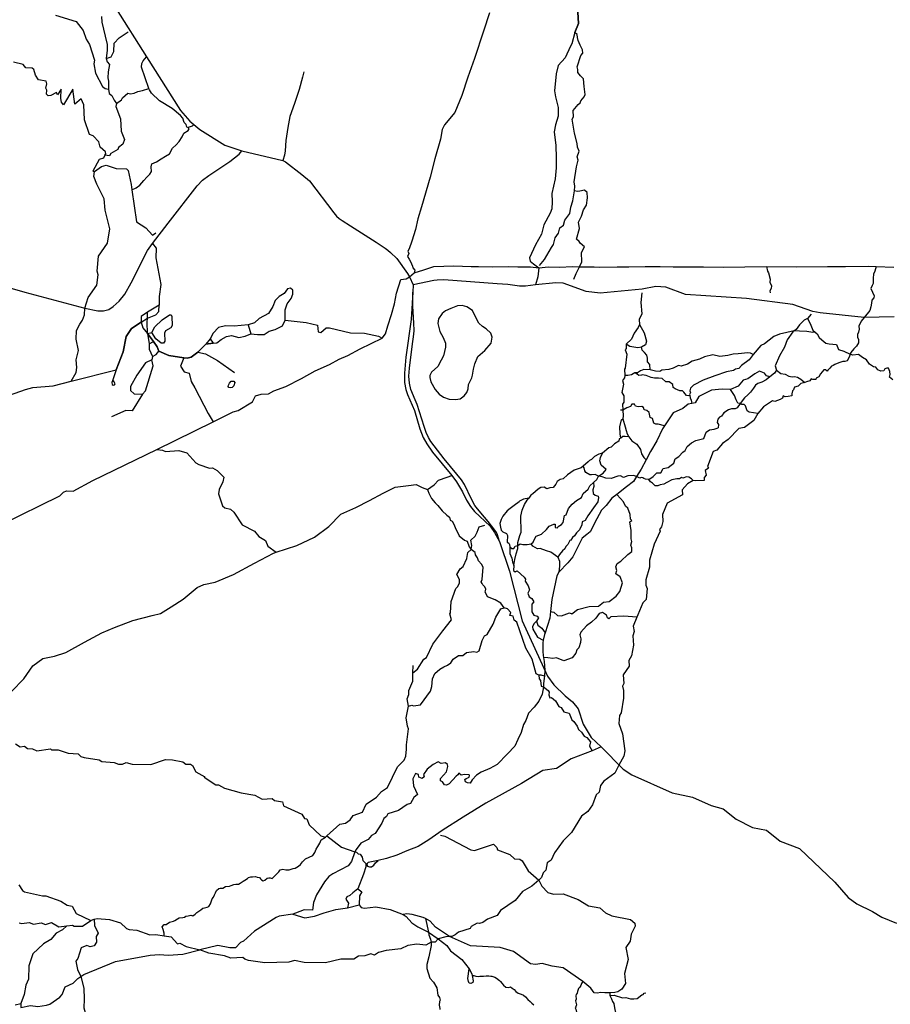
# Model space of a CAD drawing. Header units: millimetres. Extents: x 35 to 72953, y -43 to 70184.
# Tile 28 of 204: x 16755 to 20727, y 27449 to 31942. Entities that reach past the tile are written whole.
import ezdxf

# ---------------------------------------------------------------- set-up
doc = ezdxf.new("R2010")
doc.units = ezdxf.units.MM
for name, color, linetype in [('railways', 4, 'Continuous'), ('roads_3', 3, 'Continuous'), ('water', 7, 'Continuous')]:
    doc.layers.add(name, color=color, linetype=linetype)

msp = doc.modelspace()

# ---------------------------------------------------------------- linework, layer by layer
at = {"layer": 'railways'}
msp.add_lwpolyline([(18715.03, 30210.91), (18744.21, 30208.32), (18764.79, 30211.87), (18782.8, 30225.42), (18795.55, 30240.63), (18800.97, 30258.03), (18803.45, 30277.35), (18817.63, 30307.15), (18821.75, 30319.43), (18825.38, 30347.82), (18832.43, 30371.48), (18845.93, 30405.3), (18876.69, 30432.05), (18905.65, 30466.03), (18910.77, 30492.63), (18904.79, 30512.18), (18883.36, 30530.66), (18867.37, 30541.54), (18849.75, 30557.84), (18832.34, 30592.07), (18820.91, 30615.07), (18795.84, 30631.56), (18773.84, 30638.28), (18752.2, 30637.04), (18722.54, 30623.86), (18697.99, 30613.41), (18681.97, 30600.76), (18665.57, 30577.25), (18662.64, 30555), (18671.87, 30518.61), (18687.66, 30492.18), (18698.35, 30466.28), (18698.15, 30448.37), (18688.46, 30408.75), (18677.89, 30388.14), (18662.22, 30359.38), (18633.64, 30333.53), (18626.9, 30318.89), (18625.79, 30308.93), (18630.68, 30289.74), (18650.27, 30254.8), (18669.53, 30233.05), (18688.41, 30219.64), (18715.03, 30210.91)], dxfattribs=at)
at = {"layer": 'roads_3'}
for points in [[(17194.7, 31991.87), (17332.99, 31772.81), (17488.93, 31528.09), (17531.62, 31479.27), (17549.66, 31464.1), (17576.96, 31441.13), (17690.62, 31369.78), (17768.14, 31343.08), (17954.92, 31299.18), (17967.71, 31293.77), (18042.53, 31235.36), (18076.95, 31206.76), (18187.72, 31060.87), (18200.6, 31045.97), (18212.58, 31035.24), (18226.32, 31026.05), (18263.83, 31002.06), (18381.64, 30926.16), (18422.88, 30898.91), (18434.74, 30890), (18446.24, 30880.14), (18476.12, 30851.79), (18524.08, 30784.55), (18533.26, 30768.92), (18549.57, 30731.77)], [(16918.05, 31962.51), (17013.36, 31934.34), (17043.83, 31892.06), (17057.81, 31853.03), (17074.08, 31828.51), (17096.4, 31756.65), (17093.93, 31740.13), (17101.13, 31697.78), (17132.79, 31636.99), (17144.47, 31628.11), (17160.57, 31625.65), (17163.56, 31605.03), (17175.51, 31595.92), (17185.6, 31575.11), (17196.78, 31559.42), (17193.77, 31546.05), (17215.6, 31489.12), (17218.63, 31433.47), (17232.62, 31395.65), (17225.9, 31374.05), (17206.47, 31359.44), (17202.78, 31349.36), (17170.82, 31331.34), (17165.43, 31321.04), (17143.76, 31323.26), (17136.96, 31310.32), (17117.36, 31304.14), (17088.92, 31251.2), (17096.08, 31249.19), (17127.77, 31271.98), (17149.83, 31278.82), (17195.32, 31262.36), (17242.14, 31261.63), (17249.67, 31253.64), (17263.06, 31190.1), (17266.58, 31166.09), (17288.08, 31019.37), (17329.97, 30991.93), (17361, 30958.3), (17375.58, 30968.75)], [(17128.48, 31956.87), (17130.47, 31930.71), (17144.53, 31866.31), (17154.59, 31829.07), (17153.53, 31802.91), (17149.44, 31765.7), (17154.48, 31749.6), (17164.56, 31737.51), (17158.46, 31704.32), (17157.4, 31676.16), (17160.42, 31662.06), (17160.39, 31645.97), (17160.57, 31625.65)], [(18898.46, 31972.7), (18871.07, 31890.24), (18829.47, 31765.55), (18800.06, 31680.07), (18772.66, 31596.62), (18740.22, 31518.19), (18692.64, 31461.9), (18682.51, 31440.79), (18675.37, 31396.53), (18648.98, 31307.02), (18627.65, 31223.55), (18588.07, 31088.79), (18571.82, 31033.47), (18561.65, 30984.19), (18544.91, 30931.39), (18532.73, 30896.69), (18526.14, 30885.14), (18531.19, 30875.06), (18525.11, 30861.99), (18532.17, 30849.91), (18538.72, 30838.33), (18547.29, 30816.7), (18548.8, 30809.64), (18557.38, 30799.58), (18555.14, 30787.28)], [(19302.09, 31976.03), (19304.55, 31925.22), (19288.34, 31883.49), (19274.63, 31831.69), (19268.05, 31820.64), (19243.21, 31768.36), (19211.34, 31733.69), (19202.7, 31694.46), (19195.53, 31617.01), (19199.03, 31589.34), (19212.12, 31541.04), (19212.59, 31502.31), (19199.9, 31462.58), (19194.31, 31430.39), (19200.8, 31368.01), (19203.26, 31311.16), (19203.21, 31266.4), (19197.59, 31215.1), (19182.35, 31149.22), (19184.83, 31110.98), (19182.27, 31078.29), (19175.67, 31059.18), (19145.79, 31006.4), (19135.63, 30962.65), (19108.78, 30914.88), (19080.4, 30855.06), (19083.42, 30839.46), (19099.08, 30827.37), (19124.33, 30810.24), (19119.74, 30768.99), (19108.61, 30731.87)], [(19126.89, 30819.67), (19149.17, 30847.31), (19181.08, 30902.61), (19191.2, 30916.17), (19198.31, 30946.85), (19213, 30967.96), (19220.11, 30992.6), (19236.3, 31004.65), (19241.88, 31026.78), (19265.67, 31057.95), (19270.26, 31086.11), (19278.88, 31114.78), (19286.99, 31160.67), (19288.56, 31181.66), (19285.04, 31202.29), (19295.23, 31271.19), (19303.36, 31300.36), (19298.83, 31315.96), (19308.46, 31342.61), (19299.89, 31360.22), (19298.39, 31377.84), (19286.32, 31423.62), (19281.8, 31451.29), (19276.28, 31488.02), (19281.34, 31499.08), (19280.37, 31528.25), (19303.15, 31554.89), (19312.26, 31561.91), (19314.79, 31571.48), (19329.97, 31589.56), (19335.54, 31600.63), (19330.54, 31636.85), (19327.03, 31671.56), (19313.91, 31685.65), (19301.8, 31701.26), (19302.32, 31715.35), (19298.79, 31727.42), (19315.53, 31778.7), (19324.64, 31788.76), (19323.14, 31803.85), (19312.56, 31825.5), (19302.47, 31847.13), (19299.46, 31861.22), (19297.96, 31873.8), (19288.34, 31883.49), (19304.55, 31925.22), (19302.09, 31976.03)], [(17149.44, 31765.7), (17171.66, 31772.1), (17183.83, 31797.23), (17185.89, 31834.45), (17208.17, 31858.56), (17250.1, 31886.29)], [(17549.66, 31464.1), (17542.52, 31456.77), (17523.81, 31449.74), (17518.01, 31451.26), (17514.48, 31463.33), (17504.89, 31473.67), (17499.36, 31492.29), (17488.5, 31504.63), (17450.64, 31537.11), (17393.57, 31571.39), (17355.97, 31606.66), (17346.63, 31621.51), (17344.52, 31627.77), (17311.39, 31725.93), (17311.93, 31742.79), (17319.02, 31754.34), (17332.99, 31772.81)], [(17143.76, 31323.26), (17147.26, 31329.93), (17146.24, 31338.69), (17121.96, 31360.33), (17116.71, 31383.95), (17089.9, 31411.59), (17074.08, 31417.49), (17051.37, 31484.91), (17048.35, 31552.98), (17035.95, 31580.93), (17007, 31557.14), (16996.73, 31624.77), (16954.13, 31553.77), (16945.39, 31565.76), (16942.87, 31581.83), (16944.06, 31624.95), (16927.34, 31599.48), (16923.31, 31610.57), (16897.19, 31596.53), (16885.54, 31594.77), (16877.47, 31602.03), (16878.29, 31619.73), (16874.27, 31629.39), (16878.34, 31649.51), (16876.18, 31661.07), (16840.57, 31666.88), (16826.84, 31689.29), (16819.81, 31715.24), (16811.25, 31721.02), (16783.46, 31722.83), (16771.32, 31737.37), (16726.44, 31748.72)], [(18051.04, 31704.15), (18044.95, 31680.01), (18029.71, 31623.69), (18009.41, 31560.34), (17988.1, 31501.01), (17977.94, 31449.71), (17968.76, 31390.37), (17965.67, 31344.09), (17963.61, 31323.98), (17954.92, 31299.18)], [(17196.78, 31559.42), (17219.45, 31576.67), (17223.41, 31584.76), (17248.3, 31606.31), (17260.59, 31603.83), (17276.5, 31607.08), (17294.72, 31614.09), (17315.95, 31619.6), (17344.52, 31627.77)], [(17266.58, 31166.09), (17287.05, 31175.22), (17302.48, 31187.52), (17321.71, 31207.87), (17335.73, 31224.15), (17349.3, 31237.52), (17355.88, 31249.58), (17355.25, 31269.9), (17358.46, 31284.03), (17379.7, 31293.06), (17400.79, 31306.56), (17419.51, 31319.11), (17438.38, 31329.94), (17451.81, 31355.08), (17469.11, 31370.61), (17483.19, 31385.97), (17495.6, 31407.34), (17503.81, 31423.62), (17523.94, 31435.98), (17527.74, 31443.27), (17523.81, 31449.74)], [(16623.6, 30742.23), (16778.84, 30698.3), (17052.46, 30625.72), (17111.96, 30613.52), (17137.25, 30613.08), (17161.2, 30619.56), (17180.86, 30632.6), (17208.39, 30657.44), (17234.69, 30689.06), (17263.26, 30741.65), (17338.66, 30888.61), (17361.13, 30920.26), (17432.96, 31012.96), (17565.43, 31184.45), (17589.67, 31210.03), (17618.4, 31231.48), (17713.5, 31295.48), (17756.71, 31327.92), (17768.14, 31343.08)], [(16708.8, 30228.99), (16781.63, 30255.04), (16815.01, 30263.04), (16907.02, 30271.97), (16989.95, 30292.98), (17012.25, 30332.19), (17016.32, 30354.32), (17012.33, 30390.55), (17022.5, 30432.79), (17012.46, 30484.12), (17013.52, 30524.37), (17028.72, 30552.51), (17041.89, 30570.61), (17050.01, 30594.75), (17052.46, 30625.72), (17066.65, 30674.71), (17106.58, 30731.3), (17113.62, 30777.96), (17108.84, 30794.59), (17114.59, 30863.64), (17154.9, 30922.67), (17165.83, 30987.39), (17145.02, 31072.1), (17139.63, 31124.65), (17107.59, 31191.31), (17093.09, 31226.25), (17096.08, 31249.19)], [(19282.99, 30757.73), (19293.63, 30784.38), (19308.83, 30814.05), (19319.47, 30836.67), (19318.01, 30878.93), (19332.19, 30905.57), (19311.99, 30921.7), (19307.46, 30930.25), (19295.84, 30940.83), (19309.54, 30988.6), (19304.52, 31018.79), (19318.2, 31045.94), (19327.33, 31075.1), (19341, 31096.21), (19346.09, 31129.41), (19343.59, 31153.55), (19331.98, 31164.13), (19310.24, 31159.13), (19299.62, 31158.14), (19286.99, 31160.67)], [(17361.13, 30920.26), (17377.56, 30899.87), (17375.48, 30855.62), (17399.26, 30733.15), (17391.45, 30678.37), (17391.53, 30638.67), (17337.44, 30607.66), (17309.4, 30588.08), (17309.37, 30561.92), (17317.54, 30535.56), (17337.6, 30509.56), (17345.63, 30462.26), (17346.2, 30438.01), (17360.94, 30405.49), (17376.92, 30414.17), (17390.07, 30430.01), (17381.67, 30449.3), (17364.85, 30473.31), (17337.6, 30509.56), (17336.67, 30561.88), (17337.7, 30579.99), (17337.44, 30607.66)], [(18533.26, 30768.92), (18555.14, 30787.28), (18598.62, 30800.3), (18645.15, 30815.84), (18735.12, 30818.25), (18814.48, 30816.14), (18847.84, 30815.09), (18914.06, 30815.01), (18984.83, 30815.93), (19027.29, 30813.88), (19085.42, 30814.31), (19124.33, 30810.24), (19168.31, 30814.21), (19216.83, 30813.15), (19279.52, 30815.59), (19308.83, 30814.05), (19376.57, 30814.98), (19399.81, 30812.43), (19480.69, 30813.85), (19533.77, 30814.8), (19609.59, 30815.71), (19677.32, 30815.63), (19736.97, 30814.57), (19875.47, 30814.92), (19965.44, 30813.31), (20162.45, 30815.16), (20299.56, 30814.96), (20440.59, 30815.32), (20522.98, 30815.73), (20629.64, 30817.13), (20663.5, 30815.59), (20742.86, 30811.99)], [(20162.45, 30815.16), (20167.06, 30794.39), (20171.35, 30786.84), (20179.35, 30757.48), (20178.38, 30744.32), (20185.44, 30727.47), (20183.6, 30715.47), (20178.34, 30704.58), (20179.35, 30695.78)], [(20663.5, 30815.59), (20656.85, 30794.66), (20651.27, 30781.08), (20648.72, 30761.97), (20648.7, 30738.83), (20644.14, 30729.78), (20639.07, 30714.69), (20654.2, 30682.48), (20652.68, 30672.92), (20642.56, 30662.87), (20642.04, 30648.29), (20638.48, 30631.69), (20634.42, 30615.09), (20607.61, 30582.61), (20594.43, 30565.83), (20583.8, 30543.71), (20585.3, 30529.12), (20582.25, 30515.54), (20577.69, 30504.97), (20577.18, 30493.91), (20581.71, 30483.34), (20582.71, 30467.25), (20572.58, 30452.16), (20560.44, 30439.6), (20547.78, 30424.02), (20544.74, 30415.98)], [(16672.67, 29639.1), (16937.75, 29769.54), (16954.96, 29786.62), (16968.11, 29791.63), (16999.46, 29790.58), (17088.49, 29838.75), (17380.88, 29981.24), (17637.85, 30107.67), (17728.9, 30152.83), (17751.14, 30158.84), (17817.92, 30198), (17831.1, 30225.14), (17856.39, 30233.15), (17889.76, 30234.12), (17914.04, 30248.17), (17968.65, 30268.22), (18040.49, 30305.36), (18102.67, 30339.12), (18168.43, 30368.21), (18211.93, 30392.3), (18252.39, 30410.37), (18308.04, 30439.47), (18408.18, 30488.64), (18423.37, 30508.75), (18434.54, 30544.95), (18450.77, 30596.24), (18464.99, 30645.53), (18474.15, 30694.81), (18493.43, 30757.17), (18518.72, 30760.15), (18533.26, 30768.92)], [(20745.11, 30586.5), (20607.61, 30582.61), (20407.43, 30604.32), (20374.29, 30610.35), (20282.33, 30643.01), (20071.89, 30669.7), (19792.88, 30688.12), (19703.41, 30722.14), (19657.49, 30725.18), (19595.48, 30712.93), (19403.86, 30694.53), (19340.12, 30701.17), (19235.49, 30739.55), (19201.24, 30741.7), (19108.61, 30731.87), (19063.42, 30726.41), (19035.81, 30725.61), (18981.63, 30734.24), (18933.71, 30736.74), (18689.58, 30754.5), (18659.77, 30753.41), (18645.32, 30751.36), (18549.57, 30731.77)], [(17623.86, 30485.34), (17638.12, 30466.29), (17655.08, 30467.2), (17674.4, 30483.27), (17698.12, 30495.97), (17721.43, 30500.51), (17754.78, 30492.44), (17783.61, 30497.22), (17809.91, 30509.25), (17840.24, 30506.2), (17870.56, 30505.15), (17892.83, 30521.22), (17921.15, 30528.22), (17953.99, 30544.98), (17965.68, 30571.43), (17966.76, 30617.71), (17975.88, 30644.86), (17993.1, 30670), (18001.21, 30690.11), (18001.24, 30708.22), (17991.15, 30716.28), (17976.99, 30713.27), (17961.79, 30693.17), (17938.53, 30679.11), (17920.3, 30661.04), (17910.15, 30632.87), (17889.9, 30600.71), (17847.41, 30578.63), (17826.16, 30558.53), (17797.83, 30549.52), (17733.77, 30543.58), (17693.7, 30545.62), (17661.34, 30537.61), (17638.05, 30511.49), (17623.86, 30485.34), (17603.69, 30462.07), (17567.23, 30425.13), (17536.68, 30401.77), (17519.85, 30397.13), (17503.12, 30398.68), (17435.42, 30409.28), (17390.07, 30430.01)], [(18548.54, 30699.05), (18540.99, 30573.37), (18517.1, 30402), (18510.03, 30328.74), (18510.3, 30287.09), (18517.08, 30254.49), (18524.71, 30232.31), (18555.96, 30158.82), (18581.4, 30074.28), (18595.79, 30035.2), (18612.46, 30006.94), (18639.17, 29968.97), (18726.14, 29862.5), (18748.64, 29833.74), (18775.67, 29787.71), (18794.11, 29749.43), (18811.44, 29720.68), (18830.06, 29698.39), (18902.11, 29630.66), (18921.99, 29601.92), (18944.12, 29561.49)], [(18944.12, 29561.49), (18933.49, 29595.12), (18927.34, 29606.27), (18917.95, 29619.35), (18893.1, 29651.82), (18875.95, 29671.17), (18843.54, 29709.19), (18832.36, 29724.85), (18817.07, 29753.93), (18784.23, 29821.12), (18770.47, 29842.12), (18749.82, 29867.64), (18691.12, 29938.4), (18631.61, 30017.08), (18620.11, 30035.17), (18609.28, 30058.43), (18600.07, 30086.36), (18568.81, 30185.66), (18559.59, 30207.94), (18539.79, 30255.1), (18533.49, 30283.03), (18530.62, 30315.8), (18532.92, 30351.3), (18546.46, 30450.02), (18553.23, 30507.18), (18554.35, 30523.39), (18552.64, 30556.73), (18549.79, 30608.71), (18549.33, 30635.5), (18548.54, 30699.05)], [(18549.57, 30731.77), (18548.54, 30699.05)], [(19593.54, 30695.25), (19589.45, 30650.98), (19592.93, 30599.17), (19581.27, 30574.53), (19582.76, 30551.38), (19577.69, 30536.8), (19557.95, 30511.17), (19547.3, 30484.02), (19522.65, 30461.14), (19522.89, 30441.28), (19518.38, 30436.18), (19525.43, 30415.04), (19518.23, 30351.73), (19514.18, 30346.7), (19515.72, 30318.96), (19515.21, 30308.39), (19506.04, 30295.91), (19510.11, 30278.22), (19502.48, 30241), (19512.02, 30225.97), (19512.04, 30196.22), (19505.97, 30187.67), (19506.9, 30159.57), (19508.88, 30133.92), (19506.4, 30121.26), (19517.42, 30084.11), (19522.46, 30067.99), (19526.49, 30051.89), (19535.07, 30038.8), (19548.69, 30020.68), (19570.41, 30004.56), (19587.57, 29980.88), (19592.6, 29960.76), (19602.2, 29944.14), (19613.5, 29933.47)], [(17309.37, 30561.92), (17337.7, 30579.99), (17376.14, 30595.04), (17389.55, 30609.84), (17391.53, 30638.67)], [(20367.03, 30598.99), (20349.28, 30578.65), (20334.32, 30570.78), (20313.35, 30549.83), (20298.18, 30528.91), (20288.23, 30521.66), (20283.01, 30517.86), (20257.19, 30481.67), (20245.02, 30447.98), (20221.22, 30408.77), (20201.46, 30363.01), (20207.5, 30342.37), (20199.4, 30328.8), (20177.14, 30312.22), (20162.99, 30316.26), (20153.4, 30328.34), (20131.16, 30337.42), (20109.92, 30325.87), (20077.04, 30303.77), (20056.82, 30297.76), (20033.86, 30270.17), (19998.01, 30254.26), (19959.71, 30255.61), (19911.18, 30251.13), (19854.53, 30222.02), (19836.81, 30194.37), (19821.71, 30190.75), (19805.46, 30186.86), (19780.16, 30167.77), (19736.16, 30148.71), (19714.89, 30116.53), (19696.99, 30088.36), (19688.06, 30074.3), (19661.71, 30020), (19633.35, 29971.22), (19613.5, 29933.47), (19590.79, 29890.27), (19569.67, 29857.03), (19555.34, 29834.47), (19523.47, 29810.86), (19479.12, 29775.57), (19457.18, 29758.12), (19430.86, 29724.44), (19409.61, 29703.84), (19388.83, 29664.62), (19358.43, 29604.78), (19342.75, 29592.22), (19322, 29576.14), (19278.43, 29490.66), (19256.15, 29463.52), (19215.15, 29420.31), (19206.03, 29404.72), (19183.67, 29296.07), (19177.39, 29241.5), (19173.96, 29211.56), (19151.95, 29143.85), (19149.6, 29136.63), (19144.21, 29109.92), (19141.98, 29098.89), (19141.93, 29059.15), (19143.18, 29041.28), (19145.08, 29030.94), (19148.45, 29012.6), (19150.76, 28974.43)], [(16989.95, 30292.98), (17194.83, 30343.75), (17227.65, 30426.86), (17240.58, 30495.77), (17264.61, 30533.21), (17309.37, 30561.92)], [(17309.37, 30561.92), (17264.61, 30533.21), (17240.58, 30495.77), (17227.65, 30426.86), (17194.83, 30343.75), (17179.16, 30299.26), (17174.99, 30287.09), (17176.74, 30277.87), (17181.54, 30273.59), (17187.36, 30275.09), (17190.14, 30280.62), (17186.61, 30289.43), (17179.16, 30299.26)], [(17309.37, 30561.92), (17317.54, 30535.56), (17337.6, 30509.56), (17364.85, 30473.31), (17381.67, 30449.3), (17390.07, 30430.01), (17435.42, 30409.28), (17503.12, 30398.68), (17519.85, 30397.13), (17536.68, 30401.77), (17567.23, 30425.13), (17603.69, 30462.07), (17638.12, 30466.29), (17655.08, 30467.2), (17674.4, 30483.27), (17698.12, 30495.97), (17721.43, 30500.51), (17754.78, 30492.44), (17783.61, 30497.22), (17809.91, 30509.25), (17840.24, 30506.2), (17870.56, 30505.15), (17892.83, 30521.22), (17921.15, 30528.22), (17953.99, 30544.98), (17965.68, 30571.43)], [(17337.6, 30509.56), (17357.83, 30514.56), (17372.02, 30539.7), (17405.23, 30571.95), (17437.94, 30595.02), (17445.6, 30594.72), (17449.49, 30587.2), (17450.88, 30546.64), (17444.81, 30535.57), (17419.51, 30521.53), (17415.09, 30511.74), (17417.1, 30475.62), (17411.58, 30465.84), (17400.08, 30466.24), (17376.74, 30485.98), (17357.83, 30514.56)], [(17965.68, 30571.43), (18062.29, 30559.72), (18114.32, 30547.38), (18116.45, 30517.88), (18128.3, 30514.9), (18153.93, 30536.27), (18168.66, 30535.64), (18264.68, 30513.38), (18328.37, 30512.29), (18392.04, 30498.14), (18408.18, 30488.64)], [(20349.28, 30578.65), (20361.62, 30555.77), (20373.53, 30525.24), (20385.19, 30515.59), (20393.08, 30508.67), (20403.25, 30491.78), (20414.9, 30481), (20433.59, 30466.39), (20448.75, 30463.36), (20481.6, 30459.3), (20491.69, 30437.66), (20515.95, 30429.58), (20544.74, 30415.98)], [(17797.83, 30549.52), (17809.91, 30509.25)], [(19582.76, 30551.38), (19604.35, 30513.13), (19615.43, 30474.87), (19610.86, 30457.77), (19592.19, 30447.15), (19576.02, 30444.16), (19538.61, 30451.25), (19522.65, 30461.14)], [(20385.19, 30515.59), (20374.21, 30514.8), (20345.91, 30518.85), (20312.36, 30520.33), (20288.23, 30521.66), (20221.35, 30506.59), (20195.56, 30496.55), (20152.81, 30463.64), (20137.13, 30455.37), (20102.4, 30414.23), (20083.23, 30390.27), (20048.07, 30363.9), (20036.43, 30350.58), (20020.5, 30347.33), (20011.64, 30341.55), (19980.74, 30335.12), (19926.64, 30317.07), (19873.09, 30297.69), (19829.03, 30274.17), (19816.19, 30260.77), (19812.38, 30248.21), (19815.09, 30241.23), (19811.79, 30232.43), (19812.8, 30227.14), (19813.8, 30216.08), (19819.35, 30206.52), (19821.71, 30190.75)], [(17345.63, 30462.26), (17364.85, 30473.31)], [(17638.12, 30466.29), (17603.69, 30462.07)], [(17567.23, 30425.13), (17602.19, 30417.29), (17657.62, 30387.13), (17735.7, 30331.95)], [(20102.4, 30414.23), (20088.82, 30419.95), (20077.45, 30421.72), (20033.21, 30416.74), (20010.65, 30416.34), (19986.63, 30409.32), (19949.04, 30405.77), (19917.39, 30413.17), (19879.03, 30403.33), (19856.52, 30392.53), (19823.33, 30383.08), (19801.4, 30370.46), (19773.84, 30361.43), (19760.38, 30364.3), (19737.18, 30351.92), (19717.2, 30345.9), (19684.79, 30342.49), (19675.23, 30336.39), (19656.53, 30337.67), (19631.71, 30344.82), (19602.89, 30345.85), (19587.22, 30340.08), (19574.07, 30330.8), (19561.18, 30330.56), (19546.51, 30321.27), (19529.57, 30319.02), (19515.72, 30318.96)], [(19631.71, 30344.82), (19630.47, 30367.96), (19619.87, 30380.8), (19619.89, 30397.91), (19616.37, 30410.74), (19606.27, 30423.07), (19595.16, 30433.39), (19592.19, 30447.15)], [(17360.94, 30405.49), (17357.66, 30389.81), (17329.34, 30375.76), (17288.82, 30320.48), (17260.44, 30268.19), (17260.5, 30250.53), (17276.88, 30234.8), (17315.93, 30233.66), (17329.19, 30249), (17363.8, 30362.91), (17357.66, 30389.81)], [(17503.12, 30398.68), (17489.22, 30361), (17505.96, 30335.59), (17528.62, 30328.52), (17536.66, 30290.27), (17553.81, 30262.08), (17615.33, 30145.29), (17637.85, 30107.67)], [(20544.74, 30415.98), (20540.18, 30401.38), (20530.55, 30384.8), (20519.94, 30382.29), (20510.34, 30382.8), (20492.13, 30376.79), (20474.93, 30368.25), (20466.84, 30363.74), (20458.75, 30361.23), (20452.17, 30352.18), (20443.06, 30343.13), (20440.03, 30338.6), (20431.44, 30344.15), (20423.85, 30343.65), (20409.18, 30326.56), (20400.57, 30312.99), (20389.45, 30306.96), (20387.41, 30300.43), (20373.26, 30300.44), (20365.68, 30302.47), (20360.11, 30294.43), (20345.45, 30289.41), (20337.22, 30286.96), (20330.27, 30284.89), (20319.66, 30281.39), (20306.5, 30269.83), (20289.82, 30265.31), (20286.78, 30257.77), (20285.25, 30252.24), (20281.21, 30248.73), (20278.16, 30234.13), (20277.64, 30225.59), (20261.47, 30222.08), (20248.32, 30221.6), (20238.72, 30225.63), (20235.68, 30215.57), (20225.56, 30209.55), (20201.28, 30200.01), (20190.17, 30202.04), (20148.98, 30174.79), (20122.56, 30144.67), (20104.53, 30112.43), (20062.09, 30080.55), (20036.36, 30075.93), (19988.24, 30026.87), (19961.65, 30008.39), (19936.55, 29977.94), (19919.3, 29970.86), (19893.21, 29902.94), (19898.58, 29895.4), (19882.17, 29884.44), (19886.95, 29862.82), (19877.7, 29852.63), (19878.63, 29839.66), (19839.71, 29837.27), (19827.27, 29839.52), (19802.66, 29824.45), (19777.85, 29796.88), (19779.42, 29774.37), (19709.17, 29735.32), (19687.54, 29683.36), (19689.57, 29652.76), (19683.99, 29627.72), (19674.83, 29615.87), (19676.71, 29607.33), (19650.07, 29548.39), (19628.78, 29476.36), (19628.93, 29443.44), (19612, 29385.82), (19611.22, 29360.88), (19617.52, 29346.13), (19612.75, 29296.48), (19598.59, 29280.64), (19574.88, 29226.36), (19570.91, 29216.27), (19553.52, 29175.17), (19558.86, 29149.89), (19552.62, 29130.5), (19555.59, 29088.48), (19546.68, 29039.39), (19533.93, 29018.01), (19535.97, 28992.4), (19508.97, 28952.2), (19511.19, 28913.29), (19504.86, 28900.21), (19510.78, 28881.14), (19510.36, 28845.23), (19499.73, 28778.95), (19491.89, 28767.32), (19488.65, 28730.19), (19505.09, 28683.18), (19515.84, 28605.24), (19511.38, 28580.97), (19488.31, 28540.76)], [(20738.74, 30298.06), (20724.09, 30310.14), (20727.13, 30322.21), (20725.12, 30336.3), (20718.57, 30351.91), (20711.49, 30352.41), (20702.89, 30348.9), (20697.83, 30340.35), (20684.18, 30338.35), (20670.03, 30344.41), (20661.96, 30356.49), (20651.34, 30358.51), (20632.65, 30369.6), (20619.53, 30390.24), (20599.83, 30400.82), (20581.64, 30414.93), (20556.36, 30411.43), (20544.74, 30415.98)], [(19812.8, 30227.14), (19806.54, 30225.07), (19797.95, 30226.58), (19785.78, 30242.53), (19778.7, 30248.31), (19766.38, 30248.26), (19745.16, 30257.58), (19736.83, 30263.12), (19735, 30277.79), (19718.15, 30289.81), (19703.24, 30290.08), (19686.01, 30304.51), (19670.08, 30305.54), (19651.63, 30306.81), (19636.22, 30309.09), (19612.73, 30317.93), (19595.29, 30321.46), (19591.49, 30319.7), (19580.11, 30318.72), (19573.04, 30325.01), (19561.18, 30330.56)], [(20207.5, 30342.37), (20228.24, 30326.99), (20248.2, 30324.69), (20265.13, 30315.12), (20280.04, 30311.58), (20290.14, 30313.59), (20304.05, 30310.56), (20318.45, 30300.98), (20337.22, 30286.96)], [(20177.14, 30312.22), (20161.23, 30298.63), (20140.75, 30287.84), (20122.79, 30282.32), (20112.67, 30274.04), (20103.31, 30260.46), (20090.15, 30242.87), (20077.75, 30230.3), (20061.81, 30216.98), (20042.58, 30190.6), (20028.65, 30170.74), (20019.8, 30166.47), (20002.87, 30166.75), (19989.21, 30161.73), (19967.21, 30148.42), (19956.57, 30132.08), (19948.23, 30127.82), (19941.14, 30119.53), (19936.83, 30103.93), (19943.64, 30094.37), (19941.85, 30079.53)], [(20122.56, 30144.67), (20083.98, 30151.06), (20074.13, 30157.87), (20066.07, 30180.51), (20060.77, 30186.05), (20050.4, 30186.06), (20042.58, 30190.6), (20031.96, 30192.38), (20023.38, 30207.47), (20017.02, 30226.42), (19998.01, 30254.26)], [(17315.93, 30233.66), (17267.37, 30157.5), (17239.06, 30158.55), (17173.31, 30130.48)], [(19696.99, 30088.36), (19668.65, 30096.43), (19658.03, 30096.44), (19649.19, 30101.24), (19642.39, 30122.87), (19631.78, 30126.15), (19627, 30149.8), (19617.16, 30158.37), (19604.52, 30162.41), (19600.99, 30172.98), (19593.17, 30177.51), (19577.49, 30175.01), (19564.61, 30178.55), (19559.81, 30187.61), (19548.19, 30187.88), (19541.6, 30176.31), (19525.92, 30170.29), (19506.9, 30159.57), (19496.6, 30160.51)], [(19497.71, 30032.23), (19494.45, 30052.35), (19492.97, 30084.81), (19501.03, 30116.57), (19506.4, 30121.26)], [(19624.89, 29844.43), (19645.63, 29857.49), (19662.33, 29874.08), (19680.78, 29873.8), (19690.92, 29893.41), (19714.18, 29897.92), (19728.09, 29908.71), (19738.97, 29919.02), (19745.06, 29937.62), (19763.01, 29949.43), (19780.73, 29969.27), (19791.1, 29976.31), (19800.73, 29994.66), (19820.46, 30010.74), (19840.21, 30021.4), (19876.57, 30031.17), (19886.98, 30059.15), (19901.81, 30070.52), (19924.16, 30073.51), (19941.85, 30079.53)], [(19535.07, 30038.8), (19517.69, 30039.76), (19507.01, 30039.59), (19497.71, 30032.23), (19489.81, 30029.3), (19488.35, 30018.91), (19468.3, 30006.93), (19453.69, 29990.78), (19443.26, 29987.84), (19414.67, 29964.23), (19396.97, 29958.72), (19378.32, 29948.36), (19363.89, 29935.29), (19354.29, 29931.02), (19348.72, 29924.24), (19326.39, 29903.97), (19317.28, 29897.68), (19284.98, 29886.58), (19255.13, 29864.97), (19234.38, 29846.64), (19221.48, 29843.39), (19208.08, 29834.6), (19202, 29822.03), (19189.6, 29807.7), (19174.42, 29805.97), (19160.26, 29801.7), (19147.38, 29808.26), (19133.23, 29807.01), (19120.58, 29799.23), (19096.73, 29778.2), (19087.63, 29772.93), (19078.07, 29758.28), (19053.3, 29754.53), (19035.33, 29745), (19034.32, 29741.23), (19011.23, 29725.23), (18992.52, 29712.17), (18979.93, 29700.29), (18958.86, 29676.74), (18952.01, 29660.9), (18945.99, 29643.48), (18948.19, 29626.69), (18951.51, 29612.03), (18960.1, 29604.72), (18976.02, 29597.91), (18979.98, 29587.67), (18979.5, 29557.16), (18986.52, 29552.95), (18989.79, 29546.65), (18991.55, 29536.34), (18992.08, 29505.58), (19000.85, 29484.5), (19003.1, 29468.15), (19009.46, 29451.72), (19008.68, 29427.82), (19015.49, 29422.28), (19025.1, 29426.55), (19057.17, 29398.08), (19063.41, 29388.59), (19060.94, 29379.71), (19074.75, 29357.89), (19080.54, 29340.02), (19073.26, 29324.6), (19079.05, 29307.74), (19092.45, 29300.18), (19100.77, 29286.08), (19091.91, 29275.27), (19091.11, 29240.56), (19100.44, 29224.95), (19116.11, 29219.9), (19122.42, 29212.85), (19113.49, 29196.59), (19100.33, 29185.53), (19095.01, 29170.95), (19095.75, 29160.39), (19117.77, 29124.81), (19144.21, 29109.92)], [(17380.88, 29981.24), (17407.1, 29976.91), (17420.28, 29970.8), (17481.07, 29976.37), (17518.28, 29965.13), (17558.84, 29919.4), (17572.96, 29911.74), (17620.72, 29895.27), (17634.85, 29896.58), (17656.23, 29884.69), (17685.78, 29855.06), (17681.51, 29833), (17664.6, 29797.89), (17662.22, 29778.71), (17680.14, 29724.04), (17690.87, 29714.16), (17716.5, 29708.48), (17732.03, 29695.15), (17770.5, 29636.91), (17826.25, 29608.57), (17845.82, 29583.05), (17876.14, 29564.72), (17886.85, 29539.77), (17924.56, 29511.64)], [(18991.55, 29536.34), (19001.21, 29528.45), (19009.24, 29528.77), (19015.57, 29539.83), (19027.2, 29542.83), (19038.33, 29550.62), (19050.77, 29547.01), (19070.49, 29547.74), (19089.45, 29550.23), (19097.73, 29557.09), (19103.57, 29570.92), (19110.91, 29585.24), (19136.45, 29594.78), (19158.97, 29615.38), (19171.13, 29630.21), (19192.44, 29640.67), (19198.5, 29639.4), (19197.98, 29624.81), (19208.84, 29623.29), (19212.64, 29629.08), (19227.57, 29637.86), (19234.59, 29648.24), (19240.25, 29679.86), (19249.1, 29682.62), (19258.49, 29711.28), (19275.89, 29731.2), (19295.37, 29748.04), (19318.45, 29761.27), (19326.3, 29779.87), (19349.07, 29799.72), (19356.93, 29815.56), (19373.88, 29830.63), (19388.31, 29843.2), (19396.6, 29858.6), (19417.35, 29872.41), (19430.5, 29889), (19408.85, 29909.83), (19402.24, 29929.03), (19404.35, 29944.29), (19414.67, 29964.23)], [(19827.27, 29839.52), (19820.47, 29847.56), (19807.65, 29854.79), (19797.03, 29855.3), (19781.04, 29850.37), (19774.28, 29853.07), (19765.37, 29846.87), (19753.04, 29847.56), (19730.48, 29841.88), (19708.48, 29830.07), (19694.06, 29822.04), (19676.61, 29818.79), (19667.01, 29815.03), (19654.44, 29814.46), (19643.07, 29826.56), (19633.72, 29832.6), (19624.89, 29844.43), (19611.18, 29845.28), (19602.33, 29848.05), (19598.36, 29852.01), (19590.21, 29852.34), (19584.2, 29849.26), (19569.67, 29857.03), (19555.34, 29861.95), (19530.12, 29859.88), (19510.64, 29853), (19495.75, 29860.18), (19483.62, 29859.18), (19453.78, 29848.65), (19429.77, 29850.19), (19412.52, 29856.32), (19396.6, 29858.6), (19380.49, 29866.59), (19364.07, 29864.35), (19356.23, 29865.62), (19338.81, 29876.45), (19333, 29883.75), (19331.18, 29897.42), (19326.39, 29903.97)], [(18616.29, 29798.6), (18645.39, 29818.95), (18665.64, 29841.06), (18705.08, 29854.09), (18726.14, 29862.5)], [(16718.01, 28875.62), (16773.71, 28933.9), (16814.24, 28993.21), (16859.79, 29027.36), (16913.39, 29037.34), (16965.99, 29054.39), (17050.99, 29101.56), (17129.92, 29143.71), (17187.58, 29168.8), (17271.55, 29199.87), (17359.54, 29223.9), (17397.98, 29231.9), (17446.55, 29262.02), (17500.19, 29298.18), (17564.97, 29350.41), (17595.32, 29364.46), (17646.9, 29375.46), (17729.86, 29410.57), (17826.99, 29461.76), (17912.99, 29507.93), (17924.56, 29511.64), (18019.19, 29542.01), (18100.13, 29581.15), (18165.91, 29629.36), (18220.58, 29685.65), (18288.36, 29716.75), (18351.08, 29747.87), (18412.8, 29782), (18468.44, 29808.09), (18529.12, 29816.06), (18564.51, 29821.05), (18590.77, 29806.93), (18616.29, 29798.6)], [(18616.29, 29798.6), (18617.55, 29794.33), (18621.08, 29782), (18633.43, 29757.83), (18650.59, 29736.68), (18663.22, 29724.84), (18682.9, 29700.42), (18704.36, 29680.51), (18716.73, 29671.2), (18719.25, 29658.87), (18728.6, 29653.57), (18735.4, 29639.98), (18741.2, 29624.13), (18760.62, 29587.38), (18784.36, 29567.22), (18792.24, 29564.33), (18796.73, 29562.68), (18805.91, 29535.87), (18814.58, 29524.84), (18817.72, 29542.89), (18814.08, 29567.65), (18833.66, 29585.77), (18842.79, 29603.38), (18851.41, 29627.52), (18877.48, 29635.27)], [(19373.88, 29830.63), (19375.31, 29812.1), (19369.55, 29796.68), (19371.74, 29779.9), (19381.4, 29773.01), (19394.73, 29767.55), (19395.99, 29761.26), (19392.49, 29741.31), (19373.68, 29713.99), (19347.43, 29678.72), (19335.26, 29656.36), (19321.1, 29650.33), (19319.57, 29637.25), (19309.87, 29613.69), (19295.96, 29600.38), (19287.09, 29586.56), (19277.55, 29579.7), (19270.2, 29567.38), (19265.33, 29564.69), (19256.78, 29547.02), (19247.42, 29538.73), (19242.04, 29527.74), (19231.15, 29518.95), (19217.48, 29501.86), (19210.96, 29489.21), (19218.27, 29470.59), (19218.24, 29447.7), (19215.15, 29420.31)], [(19009.46, 29451.72), (19014.23, 29478.7), (19020.9, 29505.03), (19027.75, 29528.42), (19027.2, 29542.83), (19027.47, 29556.92), (19030.52, 29566.73), (19037.67, 29587.53), (19043.51, 29604.12), (19043.03, 29626.01), (19041.8, 29652.92), (19041.83, 29676.56), (19047.17, 29704.24), (19058.83, 29729.37), (19069.91, 29749.06), (19078.07, 29758.28)], [(19177.39, 29241.5), (19191.96, 29237.68), (19209.63, 29223.57), (19226.82, 29221.03), (19263.74, 29234.58), (19274.35, 29230.04), (19300.66, 29250.13), (19353.76, 29263.65), (19396.23, 29265.62), (19419.51, 29283.71), (19444.79, 29286.69), (19477.27, 29311.58), (19493.98, 29333.2), (19506.15, 29372.94), (19494.47, 29399.84), (19474.77, 29413.95), (19479.34, 29427.78), (19475.4, 29445.92), (19481.39, 29459.98), (19498.18, 29470.55), (19529.97, 29500.93), (19548.02, 29515.02), (19548.21, 29531.6), (19543.17, 29544.43), (19548.59, 29560.55), (19545.47, 29572.61), (19544.6, 29611.37), (19539.24, 29651.09), (19547.85, 29656.87), (19542.12, 29662.68), (19540.13, 29683.82), (19529.46, 29712.73), (19518.69, 29722.83), (19509.35, 29742.21), (19495.98, 29757.58), (19479.12, 29775.57)], [(18548.96, 28961.23), (18570.08, 28977.79), (18599.71, 29024.54), (18611.85, 29031.32), (18640.63, 29092.95), (18686.06, 29153.74), (18725.55, 29202.75), (18717.39, 29230.71), (18721.29, 29235.71), (18724.15, 29286.78), (18744.43, 29346.62), (18754.56, 29355.16), (18761.03, 29372.79), (18761.93, 29386.85), (18749.7, 29410.54), (18764.51, 29435.65), (18778.31, 29446.98), (18794.65, 29482.91), (18799.12, 29510.85), (18814.58, 29524.84)], [(19148.9, 28946.37), (19134.5, 28951.45), (19124.27, 28950.2), (19111.46, 28956.53), (19093.82, 29023.73), (19064.29, 29074.42), (19023.9, 29193.41), (19010.53, 29201.73), (19005.93, 29220.25), (18990.86, 29222.82), (18996.06, 29236.89), (18980.24, 29253.42), (18965.36, 29258.65), (18950.02, 29278.84), (18924.32, 29295.17), (18889.65, 29309.07), (18880.63, 29327.37), (18879.37, 29329.89), (18880.89, 29335.92), (18882.42, 29343.97), (18876.86, 29353.54), (18867.78, 29362.85), (18864.75, 29369.15), (18860.46, 29376.71), (18865.03, 29387.27), (18870.4, 29444.36), (18862.58, 29457.95), (18848.19, 29473.06), (18844.17, 29485.9), (18835.08, 29499.74), (18833.57, 29510.82), (18814.58, 29524.84)], [(18944.12, 29561.49), (18989.78, 29425.11), (19047.19, 29198.81), (19163.3, 28946.21), (19191.43, 28906.83), (19243.33, 28856.1), (19277.79, 28828.75), (19302.69, 28797.09), (19326.68, 28727.25), (19362.29, 28666.13), (19408.51, 28623.09), (19507.83, 28521.58), (19548.21, 28496.41), (19731.59, 28414.13), (19824.59, 28393.4), (19910.51, 28356.07), (19965.34, 28340.73), (20024.7, 28293.81), (20098.23, 28255.98), (20162.25, 28243.22), (20225.09, 28193.58), (20313.77, 28159.91), (20474.08, 28006.36), (20535.74, 27936.25), (20575.16, 27907.03), (20645.65, 27871.99), (20688.3, 27847.21), (20755.58, 27819.54)], [(19210.96, 29489.21), (19178.57, 29512.72), (19159.18, 29518.46), (19129.11, 29529.3), (19117.74, 29528.06), (19096.26, 29538.91), (19089.45, 29550.23)], [(18529.34, 28808.72), (18543.84, 28813.8), (18551.55, 28810.79), (18584.42, 28815.03), (18628.74, 28878.62), (18635.45, 28898.97), (18639.17, 28933.95), (18649.43, 28957.82), (18671.69, 28978.42), (18690.16, 28989.22), (18707.25, 28996.77), (18721.92, 29006.56), (18733.43, 29023.88), (18757.21, 29040.96), (18776.17, 29041.19), (18793.38, 29053.75), (18827.64, 29059.26), (18841.29, 29056.23), (18851.16, 29062.5), (18865.23, 29109), (18875.62, 29130.12), (18887.9, 29136.92), (18915, 29183.43), (18927.43, 29216.12), (18949.58, 29254.05), (18965.36, 29258.65)], [(19570.91, 29216.27), (19511.4, 29219.96), (19452, 29217.52), (19443.39, 29208.44), (19436.82, 29212.74), (19432.1, 29225.08), (19414.86, 29236.17), (19398.93, 29232.16), (19383.93, 29211.39), (19364, 29193.21), (19341.1, 29176.74), (19315.43, 29147.51), (19311.08, 29134.54), (19315.88, 29117.29), (19314.44, 29100.07), (19306.96, 29075.24), (19296.49, 29066.72), (19292.52, 29051.76), (19275.15, 29029.61), (19238.47, 29015.69), (19203.8, 29029.37), (19187.69, 29026.39), (19165.12, 29029.93), (19145.08, 29030.94)], [(19113.49, 29196.59), (19119.1, 29179.4), (19137.98, 29164.86), (19151.95, 29143.85)], [(18156.86, 28217.36), (18215.43, 28270.57), (18241.22, 28275.82), (18262.47, 28291.39), (18277.27, 28309.73), (18318.64, 28325.79), (18335.62, 28361.5), (18383.69, 28394.89), (18405.07, 28419.51), (18432.79, 28438.6), (18479.54, 28532.88), (18508.53, 28562.55), (18516.13, 28580.65), (18520.58, 28612.83), (18519.49, 28633.22), (18528.93, 28706.17), (18524.64, 28718), (18517.61, 28755.74), (18529.34, 28808.72), (18522.89, 28842.51), (18530.14, 28862.89), (18530.91, 28880.5), (18548.27, 28923.48), (18548.96, 28961.23), (18549.62, 28995.17)], [(19150.76, 28974.43), (19148.9, 28946.37), (19147.35, 28937.13), (19145.56, 28911.93), (19144.52, 28897.39), (19139.17, 28863.68), (19123.71, 28832.51), (19101.95, 28805.36), (19077.14, 28778.22), (19064.97, 28744.27), (19053.57, 28725.42), (19042.66, 28689.71), (19027.2, 28657.27), (19014.52, 28626.59), (18981.11, 28591.42), (18933.53, 28542.67), (18900.14, 28525.59), (18860.18, 28508.54), (18838.92, 28494.47), (18819.18, 28473.37), (18810.07, 28458.78), (18798.95, 28459.8), (18788.84, 28463.84), (18785.82, 28474.92), (18791.89, 28478.93), (18799.48, 28482.45), (18806.56, 28485.96), (18808.08, 28492.5), (18806.57, 28496.53), (18783.82, 28498.06), (18769.16, 28494.06), (18759.06, 28503.13), (18753.49, 28496.59), (18745.89, 28489.55), (18713.99, 28454.54), (18702.76, 28448.24), (18693.62, 28450.8), (18684.5, 28464.55), (18674.51, 28469.33), (18675, 28479.53), (18702.93, 28509.98), (18708.24, 28534.47), (18706.24, 28543.43), (18698.36, 28551), (18677.72, 28548.14), (18665.01, 28555.8), (18641.33, 28542.75), (18614.35, 28521.5), (18597.17, 28498.25), (18600.17, 28487.38), (18591.59, 28479.96), (18576.89, 28484.75), (18573.89, 28497.61), (18560.99, 28502.61), (18548.89, 28477.91), (18551.4, 28445.98), (18570.29, 28406.94), (18553.12, 28392), (18538.76, 28365.19), (18522.73, 28360), (18483.3, 28332.78), (18435.12, 28318.43), (18428.7, 28306.03), (18416.62, 28297.39), (18407.93, 28274.9), (18377.61, 28228.39), (18360.92, 28218.76), (18344.4, 28200.83), (18311.11, 28183.47), (18289.96, 28155.12), (18284.59, 28145.43), (18269.11, 28100.93), (18253.92, 28080.82), (18183.09, 28044.68), (18164.87, 28031.61), (18145.63, 28008.49), (18109.15, 27948.16), (18094.95, 27912.95), (18090.85, 27878.74), (18052.57, 27879.74), (18013.43, 27865.27), (18001.93, 27860.63), (17938.29, 27851.29), (17924.43, 27844.32), (17826.14, 27782.04), (17776.88, 27736.55), (17762.82, 27730.58), (17740.17, 27706.23), (17713.4, 27706.26), (17659.22, 27716.75), (17576.8, 27696.91)], [(19124.27, 28950.2), (19125.53, 28934.64), (19131.84, 28926.33), (19133.94, 28900.39), (19144.52, 28897.39), (19166.28, 28880.97), (19171.2, 28872.94), (19169.54, 28861.09), (19173.71, 28847.79), (19181.29, 28849.03), (19199.59, 28833.14), (19214.36, 28808.49), (19225.09, 28802.92), (19237.7, 28783.79), (19262.21, 28776.96), (19273.55, 28747.52), (19283.04, 28739.49), (19297.93, 28718.59), (19305.1, 28702.22), (19318.62, 28690.38), (19330.74, 28672.26), (19341.97, 28666.19), (19359.02, 28647.32), (19354.7, 28627.45), (19366.45, 28605.94)], [(16735.3, 28637.04), (16756.96, 28624.59), (16776.94, 28626.45), (16790.4, 28616.9), (16812.64, 28614.32), (16833.46, 28605.53), (16896.05, 28614.98), (16900.48, 28610.87), (16930.82, 28610.49), (16976.8, 28594.8), (17021.37, 28591.86), (17034.55, 28580.2), (17049.53, 28575.19), (17118.03, 28564.46), (17129.43, 28557.24), (17185.78, 28552.73), (17206.41, 28544.61), (17224.69, 28545.25), (17241.29, 28552.32), (17267.76, 28544.85), (17353.43, 28542.97), (17420.29, 28566.49), (17452.8, 28564.23), (17498.87, 28554.74), (17512.53, 28545.3), (17533.83, 28544.83), (17542.96, 28538.28), (17558, 28509.66), (17600.1, 28487.43), (17596.23, 28484.89), (17650.38, 28449.79), (17662.73, 28450.22), (17689.57, 28435.77), (17765.32, 28414.61), (17827.79, 28403.89), (17861.04, 28384.45), (17907.51, 28387.94), (17917.2, 28378.94), (17953.39, 28372.69), (17958.83, 28353.84), (18041.91, 28317.04), (18054.89, 28297.07), (18064.41, 28295.29), (18075.21, 28268.56), (18128.68, 28217.95), (18149.81, 28212.31), (18156.86, 28217.36), (18224, 28166.39), (18284.59, 28145.43), (18291.42, 28143.16), (18299.75, 28135.61), (18308.59, 28133.33), (18317.17, 28120.74), (18319.93, 28105.64), (18333.57, 28091.53), (18334.56, 28075.68), (18324.03, 28042.12), (18297.71, 27975.78), (18315.64, 27962.67), (18306.1, 27944.38), (18303.44, 27903.56), (18313.76, 27891.27), (18327.71, 27888.26), (18380.5, 27893.63), (18445.61, 27882.02), (18505.06, 27859), (18518.05, 27849.89), (18544.31, 27820.27), (18571.81, 27802.5), (18619.61, 27777.44), (18665.1, 27747.23)], [(19408.51, 28623.09), (19366.45, 28605.94), (19271.8, 28569.44), (19205.01, 28524.24), (19142.31, 28516.25), (19044.15, 28455.99), (18881.25, 28366.62), (18778.02, 28302.34), (18682.9, 28242.08), (18621.16, 28199.89), (18572.59, 28169.75), (18520.99, 28149.68), (18476.47, 28129.61), (18428.93, 28114.58), (18390.9, 28105.47), (18344.88, 28095.98), (18339.82, 28091.45), (18339.3, 28084.41), (18342.33, 28079.38), (18350.42, 28075.84), (18359.52, 28076.84), (18370.15, 28083.86), (18378.25, 28094.93), (18390.9, 28105.47)], [(19488.31, 28540.76), (19469.82, 28503.87), (19419.64, 28467.79), (19404.73, 28447.3), (19399.42, 28417.49), (19385.83, 28404.09), (19368.1, 28359.24), (19347.33, 28328.07), (19318.61, 28306.73), (19273.1, 28232.85), (19234.31, 28194.21), (19194.48, 28139.94), (19179.36, 28106.93), (19162, 28094.53), (19155.74, 28060.62), (19143.66, 28048.89), (19135.16, 28027.28), (19124.4, 28014.99), (19092.13, 27987.87), (19049.78, 27963.87), (19016.08, 27922.34), (18948.92, 27876.53), (18934.1, 27854.16), (18889.97, 27837.03), (18868.27, 27822.87), (18852.43, 27817.45), (18842.44, 27819.68), (18814.9, 27803.53), (18810.84, 27795.44), (18757.56, 27778.55), (18741.97, 27765.24), (18726.42, 27758.35), (18715.42, 27757.73), (18699.66, 27756.89), (18665.1, 27747.23), (18649.96, 27733.12), (18632.64, 27732.82), (18607.81, 27719.21), (18567.19, 27723.58), (18526.09, 27716.98), (18494.59, 27701.28), (18426.53, 27694.71), (18392.21, 27685.66), (18374.19, 27673.72), (18357.89, 27679.39), (18329.32, 27670.56), (18300.38, 27669.26), (18278.97, 27654.44), (18220.25, 27655.4), (18150.47, 27638.53), (18052.26, 27640.31), (18009.48, 27648.35), (17983.55, 27641.51), (17874.21, 27638.88), (17799.48, 27648.95), (17781.86, 27654.52), (17773.39, 27662.62), (17719, 27659.92), (17689.79, 27669.83), (17617.23, 27681.89), (17576.8, 27696.91)], [(18675.63, 28220.59), (18694.28, 28215.69), (18813.81, 28154.25), (18830.4, 28150.13), (18917.33, 28180.29), (18932.2, 28165.08), (18934.74, 28153.55), (18991.64, 28133.2), (19012.16, 28113.44), (19037.14, 28110.53), (19048.16, 28102.98), (19075.25, 28057.72), (19124.4, 28014.99), (19136.81, 27988.71), (19165.52, 27958.41), (19191.24, 27951.07), (19234.98, 27953.23), (19303.66, 27927.21), (19350.19, 27898.34), (19401.83, 27888.42), (19428.66, 27866.99), (19456.83, 27852.99), (19541.36, 27835.49), (19561.51, 27819.4), (19563.47, 27806.21), (19545.24, 27769.54), (19540.02, 27737.29), (19520.67, 27708.05), (19530.97, 27652.72), (19514.4, 27589.11), (19519.91, 27543.33), (19501.88, 27517.63), (19484.43, 27506.35), (19470.79, 27502.23), (19448.29, 27501.24), (19425.28, 27501.39), (19406.07, 27502.8), (19390.39, 27499.55), (19375.84, 27500.71), (19361.25, 27522.01), (19324.72, 27552.59), (19234.02, 27616.04), (19184.83, 27622.3), (19138.56, 27634.66), (19108.3, 27629.93), (19085.12, 27633.84), (19008.08, 27689.13), (18947.12, 27708.49), (18811.59, 27715.75), (18715.42, 27757.73), (18652.68, 27800.73), (18627.64, 27828.7), (18606.93, 27839.95), (18596.37, 27845.7), (18545.27, 27858.96), (18521.01, 27861), (18505.06, 27859)], [(17414.58, 27761.53), (17414.32, 27772.94), (17409.92, 27789.69), (17405.5, 27802.22), (17414.75, 27812.74), (17423.61, 27813.06), (17438.8, 27823.57), (17456.62, 27828.31), (17462.38, 27831.74), (17474.26, 27839.26), (17483.22, 27844.24), (17498.87, 27845.21), (17506.51, 27846.87), (17512.55, 27850.41), (17523.29, 27852.28), (17529.42, 27854.04), (17536.49, 27855.36), (17545.44, 27852.58), (17555.16, 27859.66), (17563.56, 27867.19), (17571.86, 27873.49), (17580.73, 27879.91), (17590.83, 27888.21), (17598.93, 27889.75), (17610.81, 27891.73), (17617.79, 27894.61), (17625.63, 27907.56), (17629.04, 27917.09), (17633.86, 27929.72), (17638.49, 27937.59), (17644.35, 27948), (17647.66, 27957.53), (17652.48, 27968.6), (17663.61, 27977.35), (17670.03, 27978.78), (17682.09, 27978.76), (17693.88, 27986.51), (17711.79, 27988.48), (17720.28, 27991.79), (17732.63, 27995.44), (17740.64, 27996.98), (17753.46, 27997.51), (17761.58, 28001.94), (17774.31, 28011.23), (17782.52, 28015.88), (17793.74, 28023.62), (17799.22, 28027.6), (17810.15, 28030.8), (17817.79, 28031.35), (17830.8, 28032.44), (17838.43, 28028.88), (17849.17, 28028.2), (17853.87, 28021.22), (17858.39, 28016.55), (17866.59, 28011.67), (17872.91, 28014.76), (17884.51, 28024.61), (17892.15, 28025.93), (17898.46, 28026.26), (17906.94, 28022.48), (17912.6, 28029.01), (17923.65, 28039.97), (17936.67, 28053.25), (17942.9, 28062.33), (17956.01, 28064.98), (17969.67, 28062.08), (17984.19, 28062.84), (18003.23, 28068.91), (18011.34, 28070.12), (18026.72, 28079.96), (18036.15, 28086.93), (18044.74, 28098.34), (18059.56, 28113.17), (18076.34, 28120.8), (18092.38, 28127.54), (18102.01, 28141.16), (18107.59, 28156.45), (18114.95, 28168.31), (18124.21, 28184.37), (18130.26, 28198.99), (18149.81, 28212.31)], [(16751.08, 27994.44), (16767.63, 27968.59), (16776.76, 27962.37), (16859.21, 27943.19), (16874.67, 27944.39), (16942.78, 27919.57), (16971.31, 27901.13), (16994.11, 27896.67), (17013.3, 27863.72), (17078.85, 27830.6)], [(18297.71, 27975.78), (18274.43, 27958.19), (18261.77, 27945.13), (18247.1, 27939.11), (18243.8, 27929.3), (18255.15, 27910.92), (18250.65, 27889.61)], [(18001.93, 27860.63), (18055.86, 27843.75), (18100.36, 27851.74), (18144.44, 27866.6), (18198.05, 27881.63), (18250.65, 27889.61), (18303.44, 27903.56)], [(16753.19, 27820.74), (16765.15, 27817.73), (16797.59, 27822.78), (16818.03, 27814.33), (16852.35, 27821.38), (16872.41, 27813.04), (16899.76, 27822.31), (16933.75, 27801.87), (16969.64, 27806.54), (16996.07, 27809.98), (17003.89, 27804.98), (17041.49, 27806.15), (17078.85, 27830.6), (17090.45, 27836.23), (17094.75, 27837.11), (17108.84, 27839.98), (17164.25, 27835.36), (17214.28, 27819.99), (17243, 27794.68), (17254.11, 27790.79), (17289.08, 27786.86), (17349.18, 27766.16), (17376.71, 27767.67), (17414.58, 27761.53), (17445.59, 27756.5), (17474.3, 27725.42), (17485.8, 27727.51), (17515, 27713.06), (17576.8, 27696.91)], [(17094.75, 27837.11), (17095.51, 27808.29), (17112.89, 27773.13), (17103.83, 27758.85), (17104.64, 27732.24), (17094.25, 27716.29), (17075.86, 27711.77), (17060.69, 27717.45), (17035.61, 27706.62), (17019.89, 27657.2), (17011.68, 27646.02), (17018.6, 27607.1), (17033.37, 27575.14), (17047.2, 27523.03), (17049.16, 27471.71), (17046.97, 27432.27), (17053.55, 27412.24)], [(18606.93, 27839.95), (18619.61, 27777.44), (18621.55, 27765.55), (18629.11, 27746.42), (18632.64, 27732.82), (18633.12, 27717.72), (18621.93, 27665.91), (18613.29, 27630.7), (18612.77, 27612.58), (18626.87, 27568.28), (18643.54, 27550.15), (18658.17, 27523.46), (18662.17, 27490.24), (18669.74, 27480.67), (18672.76, 27467.09), (18669.72, 27461.55), (18669.7, 27445.44), (18672.21, 27429.84), (18672.33, 27425.39)], [(16969.64, 27806.54), (16950.23, 27789.21), (16920.61, 27773.29), (16897.48, 27744.72), (16863.52, 27725.15), (16814.16, 27679.44), (16795.89, 27624.04), (16795.24, 27563.07), (16782.39, 27536.27), (16774.88, 27494.38), (16759.65, 27451.84)], [(18665.1, 27747.23), (18703.4, 27716.63), (18721.06, 27692.45), (18772.09, 27653.14), (18805.41, 27610.84), (18818.53, 27588.18), (18819.81, 27580.81), (18824.06, 27556.47), (18822.02, 27548.92), (18813.42, 27543.9), (18806.34, 27544.92), (18802.31, 27552.97), (18800.31, 27567.07), (18805.41, 27610.84)], [(16734, 27447.1), (16759.65, 27451.84), (16760.72, 27433.74), (16803.84, 27442.68), (16837.39, 27438.87), (16876.8, 27445.02), (16893.21, 27449.88), (16937.55, 27482.07), (16948.88, 27493.69), (16961.84, 27529.26), (16998.72, 27545.17), (17020.84, 27566.22), (17033.37, 27575.14), (17047.88, 27585.34), (17192.46, 27644.66), (17350.75, 27673.49), (17392.14, 27676.32), (17431.91, 27673.49), (17499.21, 27677.95), (17576.8, 27696.91)], [(18819.81, 27580.81), (18826.51, 27579.72), (18836.4, 27577.93), (18848.09, 27576.26), (18854.31, 27577.14), (18862.13, 27576.91), (18871.93, 27577.45), (18883.44, 27579.1), (18896.25, 27578.42), (18904.99, 27577.62), (18909.92, 27577.62), (18922.64, 27572.4), (18930.74, 27568.29), (18943.92, 27557.41), (18949.48, 27552.41), (18955.12, 27544.76), (18963.13, 27536.77), (18973.67, 27526.45), (18987.15, 27525.66), (18994.88, 27528.75), (19001.85, 27522.54), (19011.17, 27516.43), (19018.99, 27507.77), (19029.44, 27499.45), (19042.91, 27494.44), (19054.41, 27490), (19062.88, 27482.23), (19072.86, 27471.02), (19084.91, 27462.03), (19091.41, 27454.04), (19100.64, 27446.16)], [(19324.72, 27552.59), (19318.86, 27543.56), (19315.08, 27534.14), (19310.36, 27526.39), (19304.23, 27520.41), (19299.69, 27506.67), (19298.17, 27500.13), (19294.3, 27494.26), (19293.16, 27487.28), (19294.65, 27472.2), (19290.87, 27465), (19292.18, 27457.91), (19296.22, 27447.15), (19293.29, 27438.06), (19288.95, 27433.08), (19292.81, 27426.65), (19295.34, 27413.34), (19294.67, 27405.25), (19303.8, 27397.37), (19317.46, 27387.93), (19329.7, 27377.5), (19341.94, 27364.96), (19346.53, 27357.66)], [(19448.29, 27501.24), (19447.57, 27489.07), (19455.63, 27473.28), (19459.66, 27462.2), (19466.22, 27452.38), (19468.47, 27432.75), (19479.54, 27381.92), (19474.71, 27366.33)], [(19447.57, 27489.07), (19467.79, 27491.15), (19505.69, 27478.28), (19521.12, 27480.02), (19542.59, 27474.18), (19557.76, 27473.66), (19571.67, 27475.16), (19593.44, 27491.77), (19599.51, 27494.28), (19604.31, 27499.03), (19611.4, 27501.05)]]:
    msp.add_lwpolyline(points, dxfattribs=at)
at = {"layer": 'water'}
msp.add_lwpolyline([(17719.7, 30291.78), (17731.29, 30291.76), (17736.15, 30286.87), (17732.47, 30271.03), (17725.14, 30264.34), (17716, 30262.52), (17708.68, 30263.75), (17706.87, 30268.03), (17708.09, 30274.74), (17711.77, 30282.66), (17719.7, 30291.78)], close=True, dxfattribs=at)

doc.saveas('drawing.dxf')
